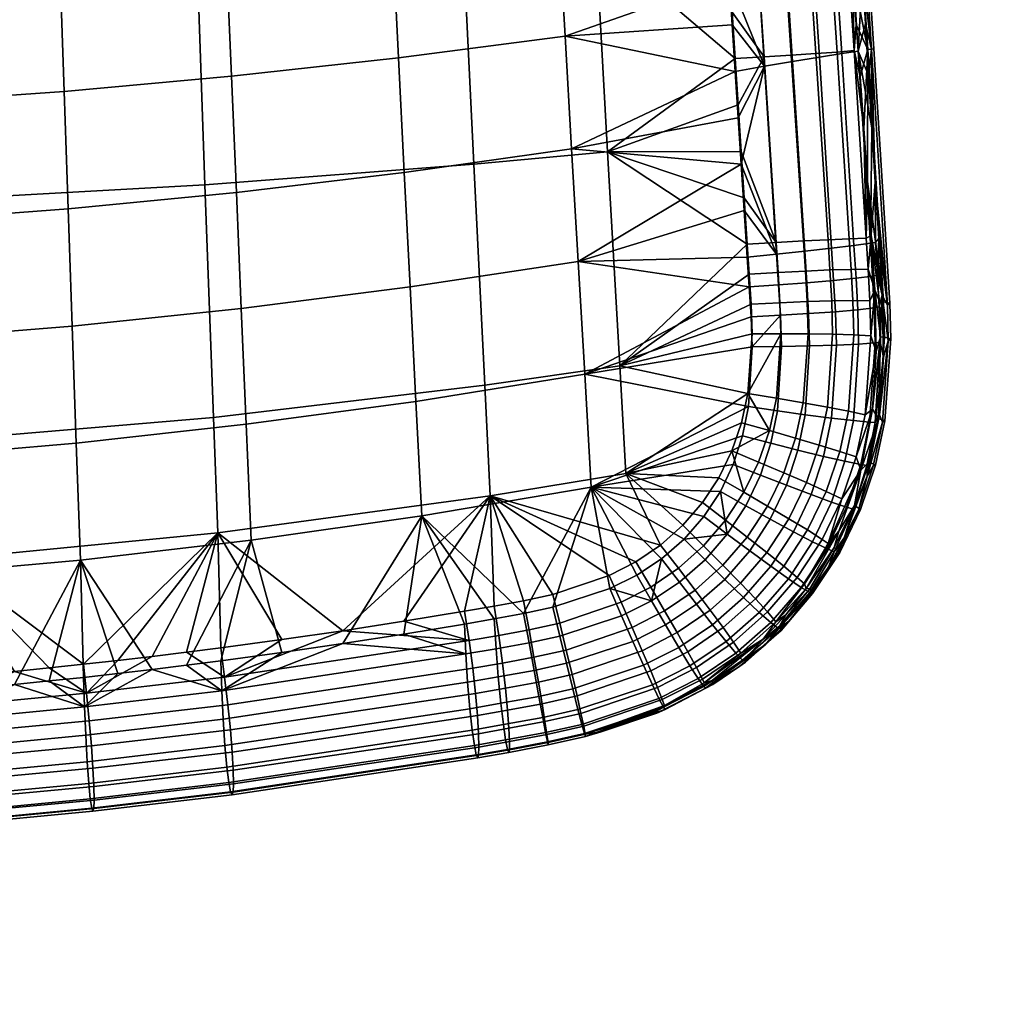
# Model space of a CAD drawing. Header units: millimetres. Extents: x -339 to 339, y -344 to 316.
# Tile 53 of 73: x 112 to 289, y -326 to -150. Entities that reach past the tile are written whole.
import ezdxf

# ---------------------------------------------------------------- set-up
doc = ezdxf.new("R2010")
doc.units = ezdxf.units.MM
doc.header["$MEASUREMENT"] = 0
for name, color, linetype in [('kolecka', 250, 'Continuous'), ('sedak', 253, 'Continuous'), ('sesak doplnky', 211, 'Continuous')]:
    doc.layers.add(name, color=color, linetype=linetype)

msp = doc.modelspace()

# ---------------------------------------------------------------- meshes
at = {"layer": 'kolecka'}
mesh = msp.add_polyface(dxfattribs=at)
corners = [(25, -326, 52.5), (25, -288.43, 15.22), (25, -288.55, 45.05), (25, -285.89, 20.11), (25, -284.48, 24.99), (25, -291.91, 10.95), (25, -296, 7.6), (25, -284.52, 35.31), (25, -296.18, 52.61), (25, -291.91, 49.14), (25, -316.27, 56.53), (25, -286.05, 40.38), (25, -284, 30.05), (24.79, -285.03, 40.8), (24.79, -283.44, 35.53), (24.79, -287.63, 45.66), (24.79, -291.13, 49.92), (24.79, -295.57, 53.54), (24.79, -300.65, 56.18), (25, -301.06, 55.15), (288.85, -109.46, 24.78), (288.85, -105.42, 15.05), (288.85, -107.92, 19.71), (288.85, -109.98, 30.05), (288.85, -109.5, 35.11), (288.85, -97.98, 52.5), (288.85, -97.8, 7.48), (288.85, -88.03, 3.52), (288.85, -92.91, 4.94), (288.85, -77.71, 3.57), (288.85, -102.07, 10.95), (288.85, -60.41, 15.22), (288.85, -105.54, 44.87), (288.85, -108.08, 39.99), (288.85, -102.07, 49.14), (288.85, -88.24, 56.53), (288.85, -93.31, 54.99), (288.85, -60.53, 45.05), (288.85, -82.98, 57.05), (288.85, -77.92, 56.57), (288.85, -67.98, 7.6), (288.85, -72.64, 5.1), (288.85, -63.88, 10.95), (288.85, -68.15, 52.61), (288.85, -63.88, 49.14), (288.85, -73.04, 55.15), (288.85, -82.98, 3.05), (289.06, -77.49, 2.48), (289.06, -82.98, 1.94), (289.06, -67.36, 6.68), (289.06, -72.22, 4.08), (289.06, -63.1, 10.17), (289.06, -59.49, 14.62), (289.06, -63.1, 49.92), (289.06, -59.61, 45.66)]
mesh.append_faces([[corners[k] for k in face] for face in [(0, 1, 2, 2), (1, 3, 4, 4), (5, 1, 6, 6), (4, 7, 1, 1), (8, 2, 9, 9), (8, 10, 2, 2), (7, 11, 2, 2), (2, 1, 7, 7), (7, 4, 12, 12), (13, 11, 7, 14), (15, 2, 11, 13), (2, 15, 16, 9), (9, 16, 17, 8), (18, 19, 8, 17), (20, 21, 22, 22), (23, 24, 20, 20), (21, 20, 25, 25), (26, 27, 28, 28), (29, 26, 21, 21), (26, 30, 21, 21), (31, 21, 25, 25), (32, 24, 33, 33), (32, 34, 25, 25), (32, 20, 24, 24), (35, 25, 36, 36), (25, 20, 32, 32), (25, 35, 37, 37), (38, 39, 35, 35), (26, 29, 27, 27), (21, 40, 29, 29), (29, 40, 41, 41), (31, 40, 21, 21), (25, 37, 31, 31), (42, 40, 31, 31), (43, 44, 37, 37), (43, 39, 45, 45), (35, 39, 43, 43), (43, 37, 35, 35), (46, 27, 29, 29), (47, 48, 46, 29), (49, 50, 41, 40), (51, 49, 40, 42), (50, 47, 29, 41), (52, 51, 42, 31), (37, 44, 53, 54)]])
at = {"layer": 'sedak'}
mesh = msp.add_polyface(dxfattribs=at)
corners = [(89.78, -143.68, 400.29), (89.25, -122.44, 399.21), (118.97, -120.67, 399.68), (119.67, -141.74, 400.74), (90.32, -164.91, 401.51), (120.38, -162.79, 401.92), (90.87, -186.12, 402.93), (121.1, -183.83, 403.29), (59.87, -145.07, 399.97), (59.51, -123.7, 398.88), (60.23, -166.42, 401.21), (60.6, -187.75, 402.67), (60.97, -209.07, 404.38), (91.42, -207.32, 404.58), (61.34, -230.36, 406.34), (91.97, -228.49, 406.46), (61.72, -251.64, 408.52), (92.53, -249.64, 408.53), (29.94, -145.9, 399.78), (29.76, -124.46, 398.69), (30.12, -167.33, 401.03), (30.3, -188.73, 402.52), (30.49, -210.12, 404.27), (30.68, -231.48, 406.27), (30.87, -252.83, 408.51), (80.58, -271.77, 410.84), (74.39, -272.2, 410.86), (0, -167.63, 400.97), (0, -146.18, 399.72), (0, -189.06, 402.47), (0, -124.71, 398.62), (0, -231.86, 406.25), (0, -210.48, 404.23), (0, -253.23, 408.51), (18.61, -274.47, 410.97), (48.63, -183.78, 467.84), (97.19, -182.2, 466.33), (96.18, -138.48, 466.36), (48.12, -139, 467.94), (49.16, -227.9, 465.63), (98.23, -225.42, 464.46), (49.42, -249.62, 463.12), (98.76, -246.76, 462.29), (99.14, -267.95, 458.97), (105.31, -267.4, 458.91), (74.39, -269.83, 459.16), (80.58, -269.41, 459.12), (92.95, -268.47, 459.02), (0, -139.16, 468.43), (0, -161.69, 468.58), (0, -206.65, 467.55), (0, -228.72, 466), (0, -117.07, 467.98), (0, -184.29, 468.33), (0, -250.57, 463.38), (49.61, -271.17, 459.3), (55.81, -270.88, 459.27), (24.81, -271.97, 459.39), (12.41, -272.17, 459.41), (18.61, -272.09, 459.4), (6.2, -272.22, 459.41)]
mesh.append_faces([[corners[k] for k in face] for face in [(0, 1, 2, 3), (4, 0, 3, 5), (6, 4, 5, 7), (8, 9, 1, 0), (10, 8, 0, 4), (11, 10, 4, 6), (12, 11, 6, 13), (14, 12, 13, 15), (16, 14, 15, 17), (18, 19, 9, 8), (20, 18, 8, 10), (21, 20, 10, 11), (22, 21, 11, 12), (23, 22, 12, 14), (24, 23, 14, 16), (17, 25, 26, 16), (20, 27, 28, 18), (21, 29, 27, 20), (18, 28, 30, 19), (23, 31, 32, 22), (24, 33, 31, 23), (22, 32, 29, 21), (24, 34, 33, 33), (35, 36, 37, 38), (39, 40, 36, 35), (41, 42, 40, 39), (42, 43, 44, 44), (45, 46, 42, 42), (47, 43, 42, 42), (42, 41, 45, 45), (35, 38, 48, 49), (39, 35, 50, 51), (52, 48, 38, 38), (35, 49, 53, 53), (51, 54, 41, 39), (35, 53, 50, 50), (55, 56, 41, 41), (54, 57, 41, 41), (58, 59, 54, 54), (60, 58, 54, 54)]])
mesh = msp.add_polyface(dxfattribs=at)
corners = [(239.15, -134.2, 404.1), (239.69, -142.52, 404.5), (209.09, -132.61, 402.85), (240.24, -150.85, 404.91), (240.78, -159.18, 405.32), (210.26, -152.84, 403.89), (241.32, -167.51, 405.73), (211.43, -173.08, 404.99), (215.75, -135.59, 455.4), (239.69, -140.22, 451.4), (239.15, -131.89, 451.02), (240.23, -148.55, 451.77), (217.88, -173.59, 456.38), (241.32, -165.21, 452.48), (240.78, -156.88, 452.13), (241.87, -173.55, 452.8), (251.06, -157.4, 406.37), (246.02, -158.27, 405.58), (243.86, -125.13, 403.97), (248.92, -124.42, 404.78), (255.87, -156.61, 408.18), (253.75, -123.75, 406.57), (259.88, -155.98, 411.14), (257.78, -123.2, 409.47), (262.83, -155.54, 415.04), (260.74, -122.78, 413.29), (255.25, -155.99, 447.19), (259.06, -155.71, 444), (256.82, -122.55, 441.96), (253, -122.76, 445.24), (250.84, -156.28, 449.51), (248.59, -123.01, 447.67), (245.95, -156.58, 451.06), (243.73, -123.28, 449.39), (263.59, -141.46, 417.97), (263.02, -132.26, 417.52), (241.87, -175.84, 406.14), (248.21, -191.97, 407.18), (265.03, -190.02, 416.8), (265.29, -169.33, 419.33), (264.15, -150.64, 418.42), (264.71, -159.89, 418.87), (263.84, -169.46, 439.36), (263.17, -160.09, 438.91), (262.11, -155.46, 439.97), (259.89, -122.38, 437.9), (261.8, -141.53, 438), (262.49, -150.79, 438.45), (248.13, -189.9, 452.55)]
mesh.append_faces([[corners[k] for k in face] for face in [(0, 1, 2, 2), (3, 4, 5, 5), (4, 6, 7, 7), (5, 1, 3, 3), (1, 5, 2, 2), (4, 7, 5, 5), (8, 9, 10, 10), (8, 11, 9, 9), (12, 13, 14, 14), (12, 15, 13, 13), (14, 11, 8, 8), (8, 12, 14, 14), (16, 17, 18, 19), (20, 16, 19, 21), (22, 20, 21, 23), (24, 22, 23, 25), (26, 27, 28, 29), (30, 26, 29, 31), (32, 30, 31, 33), (34, 25, 35, 35), (17, 3, 1, 1), (17, 4, 3, 3), (17, 36, 6, 6), (17, 6, 4, 4), (37, 36, 17, 17), (24, 25, 34, 34), (38, 24, 39, 39), (40, 24, 34, 34), (39, 24, 41, 41), (40, 41, 24, 24), (1, 18, 17, 17), (42, 43, 44, 44), (28, 27, 44, 45), (46, 44, 47, 47), (43, 47, 44, 44), (32, 13, 15, 48), (33, 9, 11, 32), (13, 32, 14, 14), (11, 14, 32, 32), (46, 45, 44, 44)]])
mesh = msp.add_polyface(dxfattribs=at)
corners = [(180.36, -156.76, 403.12), (179.33, -136.2, 402.02), (209.09, -132.61, 402.85), (210.26, -152.84, 403.89), (181.4, -177.31, 404.32), (211.43, -173.08, 404.99), (182.43, -197.85, 405.64), (212.61, -193.31, 406.15), (183.47, -218.38, 407.07), (213.78, -213.53, 407.37), (184.52, -238.91, 408.6), (214.96, -233.75, 408.64), (150.4, -160.07, 402.46), (149.53, -139.24, 401.32), (151.28, -180.89, 403.75), (152.16, -201.7, 405.21), (153.05, -222.49, 406.82), (153.95, -243.28, 408.57), (120.38, -162.79, 401.92), (119.67, -141.74, 400.74), (121.1, -183.83, 403.29), (121.82, -204.86, 404.85), (122.55, -225.86, 406.61), (123.28, -246.86, 408.55), (91.42, -207.32, 404.58), (90.87, -186.12, 402.93), (91.97, -228.49, 406.46), (92.53, -249.64, 408.53), (202.81, -256.44, 410.08), (197.51, -257.41, 410.13), (208.07, -255.3, 410.02), (170.37, -261.84, 410.35), (159.43, -263.44, 410.43), (193.89, -175.85, 459.35), (217.88, -173.59, 456.38), (215.75, -135.59, 455.4), (191.98, -136.35, 458.71), (195.85, -215.5, 459.15), (220.05, -212, 456.75), (196.83, -235.33, 458.5), (221.15, -231.3, 456.64), (145.64, -179.56, 463.63), (144.17, -137.59, 463.44), (147.16, -221.29, 462.42), (147.93, -241.99, 460.87), (97.19, -182.2, 466.33), (96.18, -138.48, 466.36), (98.23, -225.42, 464.46), (98.76, -246.76, 462.29), (218.19, -249.62, 456.56), (208.03, -253.02, 456.99), (202.79, -254.16, 457.19), (197.52, -255.12, 457.37), (192.22, -256.03, 457.54), (170.38, -259.52, 458.06), (181.31, -257.83, 457.83), (142.32, -263.39, 458.49), (148.47, -262.6, 458.4), (123.83, -265.54, 458.71)]
mesh.append_faces([[corners[k] for k in face] for face in [(0, 1, 2, 3), (4, 0, 3, 5), (6, 4, 5, 7), (8, 6, 7, 9), (10, 8, 9, 11), (12, 13, 1, 0), (14, 12, 0, 4), (15, 14, 4, 6), (16, 15, 6, 8), (17, 16, 8, 10), (18, 19, 13, 12), (20, 18, 12, 14), (21, 20, 14, 15), (22, 21, 15, 16), (23, 22, 16, 17), (24, 25, 20, 21), (26, 24, 21, 22), (27, 26, 22, 23), (28, 10, 11, 11), (28, 29, 10, 10), (11, 30, 28, 28), (10, 31, 32, 17), (33, 34, 35, 36), (37, 38, 34, 33), (39, 40, 38, 37), (41, 33, 36, 42), (43, 37, 33, 41), (44, 39, 37, 43), (45, 41, 42, 46), (47, 43, 41, 45), (48, 44, 43, 47), (49, 39, 50, 50), (51, 50, 39, 39), (51, 39, 52, 52), (53, 52, 39, 39), (54, 55, 39, 39), (53, 39, 55, 55), (56, 57, 44, 44), (58, 44, 48, 48), (54, 39, 44, 44)]])
mesh = msp.add_polyface(dxfattribs=at)
corners = [(241.87, -175.84, 406.14), (242.41, -184.17, 406.54), (212.61, -193.31, 406.15), (242.95, -192.5, 406.95), (211.43, -173.08, 404.99), (241.32, -167.51, 405.73), (217.88, -173.59, 456.38), (242.95, -190.21, 453.4), (242.41, -181.88, 453.11), (241.87, -173.55, 452.8), (220.05, -212, 456.75), (253.26, -191.45, 407.96), (248.21, -191.97, 407.18), (246.02, -158.27, 405.58), (251.06, -157.4, 406.37), (258.07, -190.92, 409.8), (255.87, -156.61, 408.18), (262.08, -190.43, 412.81), (259.88, -155.98, 411.14), (265.03, -190.02, 416.8), (262.83, -155.54, 415.04), (261.25, -189.22, 446), (264.3, -189.13, 442.03), (262.11, -155.46, 439.97), (259.06, -155.71, 444), (257.44, -189.38, 449.06), (255.25, -155.99, 447.19), (253.02, -189.61, 451.2), (250.84, -156.28, 449.51), (248.13, -189.9, 452.55), (245.95, -156.58, 451.06), (253.63, -197.13, 408.22), (248.57, -197.5, 407.44), (258.44, -196.72, 410.06), (262.46, -196.3, 413.09), (265.41, -195.91, 417.09), (261.59, -194.7, 446.3), (264.65, -194.69, 442.35), (257.78, -194.8, 449.35), (253.36, -195, 451.45), (248.47, -195.26, 452.76), (243.3, -197.85, 407.21), (265.93, -189.87, 418.64), (266.3, -195.76, 418.92), (265.9, -179.05, 419.81), (266.54, -189.16, 420.31), (267.16, -199.3, 420.8), (265.29, -169.33, 419.33), (264.51, -178.95, 439.83), (263.84, -169.46, 439.36), (265.19, -188.6, 440.3), (265.82, -198.38, 440.78), (243.3, -195.57, 453.57)]
mesh.append_faces([[corners[k] for k in face] for face in [(0, 1, 2, 2), (1, 3, 2, 2), (4, 5, 0, 0), (0, 2, 4, 4), (6, 7, 8, 8), (8, 9, 6, 6), (6, 10, 7, 7), (11, 12, 13, 14), (15, 11, 14, 16), (17, 15, 16, 18), (19, 17, 18, 20), (21, 22, 23, 24), (25, 21, 24, 26), (27, 25, 26, 28), (29, 27, 28, 30), (31, 32, 12, 11), (33, 31, 11, 15), (34, 33, 15, 17), (35, 34, 17, 19), (36, 37, 22, 21), (38, 36, 21, 25), (39, 38, 25, 27), (40, 39, 27, 29), (12, 3, 1, 1), (12, 1, 0, 0), (41, 3, 12, 32), (35, 19, 42, 43), (42, 44, 45, 45), (42, 45, 43, 43), (45, 46, 43, 43), (44, 19, 47, 47), (42, 19, 44, 44), (48, 49, 22, 22), (49, 23, 22, 22), (48, 22, 50, 50), (50, 22, 37, 37), (51, 50, 37, 37), (40, 29, 7, 52), (8, 29, 9, 9), (29, 8, 7, 7)]])
mesh = msp.add_polyface(dxfattribs=at)
corners = [(213.78, -213.53, 407.37), (243.81, -208.59, 407.74), (243.16, -219.31, 408.24), (242.09, -224.58, 408.48), (214.96, -233.75, 408.64), (243.63, -203.22, 407.48), (243.3, -197.85, 407.21), (240.42, -229.68, 408.72), (212.61, -193.31, 406.15), (242.95, -192.5, 406.95), (220.05, -212, 456.75), (243.3, -195.57, 453.57), (242.95, -190.21, 453.4), (243.63, -200.93, 453.73), (243.79, -206.29, 453.9), (221.15, -231.3, 456.64), (241.92, -222.21, 454.58), (243.06, -216.97, 454.32), (240.19, -227.27, 454.85), (253.94, -202.64, 408.47), (248.89, -202.94, 407.69), (248.57, -197.5, 407.44), (253.63, -197.13, 408.22), (248.8, -200.69, 452.96), (253.68, -200.49, 451.69), (253.36, -195, 451.45), (248.47, -195.26, 452.76), (254.11, -208.44, 408.73), (249.06, -208.53, 407.95), (248.96, -206.28, 453.18), (253.85, -206.29, 451.95), (253.32, -220.77, 409.26), (248.34, -220.07, 408.47), (248.16, -217.82, 453.7), (252.98, -218.64, 452.57), (252.02, -227.13, 409.53), (247.16, -225.89, 408.72), (256.64, -228.26, 411.42), (258.05, -221.39, 411.13), (251.61, -224.97, 452.92), (255.86, -226.22, 451), (257.33, -219.43, 450.61), (246.91, -223.61, 454), (244.98, -229.28, 454.33), (249.5, -231.19, 453.3), (245.29, -231.61, 408.98)]
mesh.append_faces([[corners[k] for k in face] for face in [(0, 1, 2, 2), (2, 3, 4, 4), (5, 1, 0, 0), (0, 6, 5, 5), (7, 4, 3, 3), (8, 9, 6, 6), (6, 0, 8, 8), (2, 4, 0, 0), (10, 11, 12, 12), (13, 10, 14, 14), (15, 16, 17, 17), (17, 14, 10, 10), (11, 10, 13, 13), (10, 15, 17, 17), (16, 15, 18, 18), (19, 20, 21, 22), (23, 24, 25, 26), (27, 28, 20, 19), (29, 30, 24, 23), (31, 32, 28, 27), (33, 34, 30, 29), (35, 36, 32, 31), (37, 35, 31, 38), (39, 40, 41, 34), (42, 39, 34, 33), (43, 44, 39, 42), (5, 6, 21, 20), (7, 3, 36, 45), (28, 1, 20, 20), (3, 2, 32, 36), (2, 1, 28, 32), (5, 20, 1, 1), (23, 26, 11, 13), (17, 33, 29, 29), (18, 43, 42, 42), (17, 42, 33, 33), (29, 23, 13, 14), (14, 17, 29, 29), (16, 18, 42, 42), (42, 17, 16, 16)]])
mesh = msp.add_polyface(dxfattribs=at)
corners = [(258.75, -202.3, 410.31), (253.94, -202.64, 408.47), (253.63, -197.13, 408.22), (258.44, -196.72, 410.06), (262.76, -201.94, 413.34), (262.46, -196.3, 413.09), (265.71, -201.58, 417.36), (265.41, -195.91, 417.09), (261.91, -200.31, 446.6), (264.96, -200.35, 442.66), (264.65, -194.69, 442.35), (261.59, -194.7, 446.3), (258.1, -200.36, 449.62), (257.78, -194.8, 449.35), (253.68, -200.49, 451.69), (253.36, -195, 451.45), (258.92, -208.3, 410.57), (254.11, -208.44, 408.73), (262.92, -208.11, 413.62), (265.87, -207.88, 417.65), (262.08, -206.47, 446.93), (265.12, -206.63, 443), (258.26, -206.35, 449.92), (253.85, -206.29, 451.95), (258.05, -221.39, 411.13), (253.32, -220.77, 409.26), (261.98, -221.84, 414.21), (264.88, -222.09, 418.29), (261.09, -220.16, 447.67), (264.09, -220.81, 443.78), (257.33, -219.43, 450.61), (252.98, -218.64, 452.57), (260.47, -229.13, 414.53), (256.64, -228.26, 411.42), (263.29, -229.7, 418.63), (259.53, -227.36, 448.09), (262.47, -228.34, 444.21), (255.86, -226.22, 451), (266.3, -195.76, 418.92), (266.6, -201.44, 419.19), (266.77, -207.78, 419.5), (267.16, -199.3, 420.8), (265.89, -222.15, 420.49), (264.41, -229.88, 421.22), (267.39, -210.43, 421.35), (266.68, -220.79, 422.11), (264.48, -231.81, 423.18), (263.29, -230.7, 441.59), (265.42, -219.76, 441.58), (266.08, -209.44, 441.32), (265.82, -198.38, 440.78)]
mesh.append_faces([[corners[k] for k in face] for face in [(0, 1, 2, 3), (4, 0, 3, 5), (6, 4, 5, 7), (8, 9, 10, 11), (12, 8, 11, 13), (14, 12, 13, 15), (16, 17, 1, 0), (18, 16, 0, 4), (19, 18, 4, 6), (20, 21, 9, 8), (22, 20, 8, 12), (23, 22, 12, 14), (24, 25, 17, 16), (26, 24, 16, 18), (27, 26, 18, 19), (28, 29, 21, 20), (30, 28, 20, 22), (31, 30, 22, 23), (32, 33, 24, 26), (34, 32, 26, 27), (35, 36, 29, 28), (37, 35, 28, 30), (38, 39, 6, 7), (39, 40, 19, 6), (41, 39, 38, 38), (42, 43, 34, 27), (40, 42, 27, 19), (42, 40, 44, 44), (45, 43, 42, 42), (42, 44, 45, 45), (46, 43, 45, 45), (41, 44, 40, 40), (41, 40, 39, 39), (47, 48, 36, 36), (48, 49, 29, 29), (50, 21, 49, 49), (50, 9, 21, 21), (9, 50, 10, 10), (48, 29, 36, 36), (29, 49, 21, 21)]])
mesh = msp.add_polyface(dxfattribs=at)
corners = [(249.96, -233.43, 409.8), (245.29, -231.61, 408.98), (247.16, -225.89, 408.72), (252.02, -227.13, 409.53), (254.39, -235.11, 411.72), (256.64, -228.26, 411.42), (258.06, -236.44, 414.86), (260.47, -229.13, 414.53), (260.75, -237.34, 418.99), (263.29, -229.7, 418.63), (257.1, -234.53, 448.53), (259.92, -235.86, 444.66), (262.47, -228.34, 444.21), (259.53, -227.36, 448.09), (253.57, -232.95, 451.42), (255.86, -226.22, 451), (249.5, -231.19, 453.3), (251.61, -224.97, 452.92), (247.07, -239.51, 410.08), (242.69, -237.09, 409.23), (251.22, -241.76, 412.02), (254.67, -243.55, 415.19), (257.19, -244.78, 419.36), (253.74, -241.45, 448.99), (256.39, -243.14, 445.13), (250.42, -239.43, 451.85), (246.59, -237.16, 453.69), (242.34, -234.68, 454.68), (244.98, -229.28, 454.33), (243.37, -245.19, 410.35), (239.36, -242.19, 409.47), (247.17, -247.97, 412.33), (250.33, -250.21, 415.53), (249.49, -247.93, 449.44), (251.92, -249.96, 445.6), (246.45, -245.49, 452.28), (242.93, -242.73, 454.09), (239.03, -239.72, 455.03), (235.08, -244.28, 455.37), (238.57, -247.78, 454.46), (238.11, -234.53, 408.95), (240.42, -229.68, 408.72), (262, -237.71, 422.14), (258.54, -245.37, 423.19), (264.41, -229.88, 421.22), (264.48, -231.81, 423.18), (260.34, -242.84, 424.61), (257.5, -248.11, 425.45), (263.29, -230.7, 441.59), (257.45, -243.85, 442.85), (259.35, -241.65, 441.27), (253.21, -251.1, 442.38), (237.84, -232.08, 455.15), (234.89, -236.55, 455.46), (240.19, -227.27, 454.85), (235.17, -239.03, 409.16)]
mesh.append_faces([[corners[k] for k in face] for face in [(0, 1, 2, 3), (4, 0, 3, 5), (6, 4, 5, 7), (8, 6, 7, 9), (10, 11, 12, 13), (14, 10, 13, 15), (16, 14, 15, 17), (18, 19, 1, 0), (20, 18, 0, 4), (21, 20, 4, 6), (22, 21, 6, 8), (23, 24, 11, 10), (25, 23, 10, 14), (26, 25, 14, 16), (27, 26, 16, 28), (29, 30, 19, 18), (31, 29, 18, 20), (32, 31, 20, 21), (33, 34, 24, 23), (35, 33, 23, 25), (36, 35, 25, 26), (37, 36, 26, 27), (38, 39, 36, 37), (1, 19, 40, 41), (42, 43, 22, 8), (44, 42, 8, 9), (44, 45, 42, 42), (42, 45, 46, 46), (43, 42, 46, 46), (46, 47, 43, 43), (30, 40, 19, 19), (48, 49, 50, 50), (51, 50, 49, 49), (49, 48, 11, 11), (49, 11, 24, 24), (11, 48, 12, 12), (37, 27, 52, 53), (54, 27, 28, 28), (52, 27, 54, 54), (30, 55, 40, 40)]])
mesh = msp.add_polyface(dxfattribs=at)
corners = [(238.11, -234.53, 408.95), (235.17, -239.03, 409.16), (214.96, -233.75, 408.64), (240.42, -229.68, 408.72), (231.63, -243.08, 409.36), (227.58, -246.61, 409.55), (218.29, -251.97, 409.84), (223.1, -249.57, 409.71), (208.07, -255.3, 410.02), (237.84, -232.08, 455.15), (221.15, -231.3, 456.64), (234.89, -236.55, 455.46), (227.38, -244.15, 456.05), (231.38, -240.6, 455.76), (240.19, -227.27, 454.85), (222.95, -247.16, 456.31), (196.83, -235.33, 458.5), (218.19, -249.62, 456.56), (233.83, -254.77, 410.86), (230.78, -250.8, 409.92), (235.36, -246.79, 409.7), (238.92, -250.31, 410.61), (230.58, -248.3, 455.69), (233.58, -252.23, 454.8), (238.57, -247.78, 454.46), (235.08, -244.28, 455.37), (228.26, -258.48, 411.09), (225.74, -254.14, 410.11), (230.66, -262.52, 413.16), (236.72, -258.48, 412.91), (230.36, -259.86, 453.33), (232.28, -263.28, 450.53), (238.61, -258.97, 450.24), (236.29, -255.81, 453.04), (228.11, -255.96, 455.08), (225.61, -251.69, 455.96), (222.4, -261.43, 411.27), (220.39, -256.83, 410.27), (224.31, -265.73, 413.37), (222.31, -258.97, 455.3), (224.1, -263.11, 453.54), (220.32, -254.43, 456.19), (210.49, -265.37, 411.54), (209.31, -260.47, 410.5), (209.28, -258.15, 456.56), (210.45, -262.99, 455.59), (239.36, -242.19, 409.47), (239.03, -239.72, 455.03), (208.03, -253.02, 456.99)]
mesh.append_faces([[corners[k] for k in face] for face in [(0, 1, 2, 2), (2, 3, 0, 0), (2, 4, 5, 5), (2, 1, 4, 4), (6, 2, 7, 7), (5, 7, 2, 2), (6, 8, 2, 2), (9, 10, 11, 11), (12, 13, 10, 10), (13, 11, 10, 10), (10, 9, 14, 14), (15, 12, 16, 16), (10, 16, 12, 12), (17, 15, 16, 16), (18, 19, 20, 21), (22, 23, 24, 25), (26, 27, 19, 18), (28, 26, 18, 29), (30, 31, 32, 33), (34, 30, 33, 23), (35, 34, 23, 22), (36, 37, 27, 26), (38, 36, 26, 28), (39, 40, 30, 34), (41, 39, 34, 35), (42, 43, 37, 36), (44, 45, 39, 41), (8, 6, 37, 43), (5, 4, 20, 19), (4, 46, 20, 20), (6, 27, 37, 37), (27, 5, 19, 19), (22, 25, 13, 12), (25, 47, 11, 13), (44, 41, 17, 48), (41, 35, 15, 17), (35, 22, 12, 15), (46, 4, 1, 1), (27, 6, 7, 7), (27, 7, 5, 5)]])
mesh = msp.add_polyface(dxfattribs=at)
corners = [(192.22, -258.33, 410.18), (184.52, -238.91, 408.6), (197.51, -257.41, 410.13), (153.95, -243.28, 408.57), (142.31, -265.72, 410.54), (136.15, -266.48, 410.58), (123.28, -246.86, 408.55), (111.49, -269.17, 410.71), (105.31, -269.76, 410.74), (92.53, -249.64, 408.53), (181.31, -260.14, 410.27), (159.43, -263.44, 410.43), (148.46, -264.93, 410.5), (170.37, -261.84, 410.35), (129.99, -267.2, 410.61), (123.83, -267.89, 410.64), (117.66, -268.54, 410.68), (147.93, -241.99, 460.87), (159.43, -261.11, 458.25), (170.38, -259.52, 458.06), (123.83, -265.54, 458.71), (130, -264.86, 458.64), (148.47, -262.6, 458.4), (136.16, -264.14, 458.57), (142.32, -263.39, 458.49), (98.76, -246.76, 462.29), (117.66, -266.2, 458.78), (105.31, -267.4, 458.91), (111.49, -266.82, 458.85), (204.72, -266.65, 411.63), (203.81, -261.68, 410.58), (209.31, -260.47, 410.5), (210.49, -265.37, 411.54), (203.78, -259.36, 456.71), (204.67, -264.27, 455.7), (210.45, -262.99, 455.59), (209.28, -258.15, 456.56), (198.27, -267.81, 411.72), (197.86, -262.75, 410.65), (198.35, -260.36, 456.85), (199.02, -265.33, 455.79), (192.76, -268.77, 411.78), (192.44, -263.69, 410.7), (193.03, -261.28, 456.96), (193.68, -266.26, 455.85), (202.81, -256.44, 410.08), (208.07, -255.3, 410.02), (148.68, -270.28, 411.11), (202.79, -254.16, 457.19), (197.52, -255.12, 457.37), (208.03, -253.02, 456.99), (149.13, -267.84, 457.5), (192.22, -256.03, 457.54), (181.31, -257.83, 457.83)]
mesh.append_faces([[corners[k] for k in face] for face in [(0, 1, 2, 2), (3, 4, 5, 6), (6, 7, 8, 9), (1, 0, 10, 10), (3, 11, 12, 12), (13, 1, 10, 10), (6, 5, 14, 14), (6, 15, 16, 16), (6, 16, 7, 7), (15, 6, 14, 14), (4, 3, 12, 12), (17, 18, 19, 19), (17, 20, 21, 21), (18, 17, 22, 22), (17, 23, 24, 24), (17, 21, 23, 23), (25, 26, 20, 20), (25, 27, 28, 28), (28, 26, 25, 25), (29, 30, 31, 32), (33, 34, 35, 36), (37, 38, 30, 29), (39, 40, 34, 33), (41, 42, 38, 37), (43, 44, 40, 39), (2, 45, 30, 38), (0, 2, 38, 42), (13, 10, 42, 42), (10, 0, 42, 42), (31, 30, 45, 46), (47, 13, 42, 42), (39, 33, 48, 49), (33, 36, 50, 48), (51, 43, 19, 19), (49, 52, 43, 39), (43, 52, 53, 53), (51, 19, 18, 18), (19, 43, 53, 53), (18, 22, 51, 51), (22, 24, 51, 51)]])
mesh = msp.add_polyface(dxfattribs=at)
corners = [(252.64, -251.76, 419.73), (250.33, -250.21, 415.53), (254.67, -243.55, 415.19), (257.19, -244.78, 419.36), (238.92, -250.31, 410.61), (235.36, -246.79, 409.7), (239.36, -242.19, 409.47), (243.37, -245.19, 410.35), (242.29, -253.59, 412.63), (247.17, -247.97, 412.33), (245.1, -256.23, 415.87), (247.16, -258.07, 420.1), (248.52, -259.17, 425.29), (254.17, -252.67, 424.9), (244.41, -253.81, 449.87), (246.57, -256.15, 446.04), (251.92, -249.96, 445.6), (249.49, -247.93, 449.44), (241.71, -250.98, 452.68), (246.45, -245.49, 452.28), (238.57, -247.78, 454.46), (242.93, -242.73, 454.09), (236.72, -258.48, 412.91), (233.83, -254.77, 410.86), (239.13, -261.47, 416.18), (240.91, -263.57, 420.44), (242.1, -264.83, 425.65), (240.46, -261.58, 446.42), (241.76, -263.53, 441.75), (248.09, -257.91, 441.36), (238.61, -258.97, 450.24), (236.29, -255.81, 453.04), (233.58, -252.23, 454.8), (235.13, -269.51, 425.95), (234.14, -268.1, 420.73), (233.81, -266.1, 446.71), (234.88, -268.19, 442.05), (258.54, -245.37, 423.19), (257.5, -248.11, 425.45), (254.17, -253.11, 426.37), (246.14, -262.06, 428.39), (250.37, -257.78, 427.35), (235.42, -269.85, 428.84), (241.58, -265.87, 429.46), (236.75, -269.19, 430.54), (256.39, -243.14, 445.13), (253.21, -251.1, 442.38), (257.45, -243.85, 442.85), (245.79, -261.05, 439.48), (235.2, -268.86, 439.79), (236.64, -268.48, 438.06), (249.85, -256.67, 440.07), (253.48, -251.95, 440.56), (259.35, -241.65, 441.27)]
mesh.append_faces([[corners[k] for k in face] for face in [(0, 1, 2, 3), (4, 5, 6, 7), (8, 4, 7, 9), (10, 8, 9, 1), (11, 10, 1, 0), (12, 11, 0, 13), (14, 15, 16, 17), (18, 14, 17, 19), (20, 18, 19, 21), (22, 23, 4, 8), (24, 22, 8, 10), (25, 24, 10, 11), (26, 25, 11, 12), (27, 28, 29, 15), (30, 27, 15, 14), (31, 30, 14, 18), (32, 31, 18, 20), (33, 34, 25, 26), (35, 36, 28, 27), (37, 13, 0, 3), (38, 13, 37, 37), (39, 13, 38, 38), (40, 12, 41, 41), (39, 41, 12, 12), (39, 12, 13, 13), (42, 33, 26, 26), (42, 40, 43, 43), (44, 42, 43, 43), (42, 26, 40, 40), (12, 40, 26, 26), (45, 16, 46, 47), (48, 49, 50, 50), (29, 51, 52, 52), (48, 29, 28, 28), (51, 29, 48, 48), (46, 29, 52, 52), (49, 48, 28, 28), (16, 15, 29, 46), (36, 49, 28, 28), (52, 53, 46, 46)]])
mesh = msp.add_polyface(dxfattribs=at)
corners = [(232.66, -265.8, 416.45), (230.66, -262.52, 413.16), (236.72, -258.48, 412.91), (239.13, -261.47, 416.18), (234.14, -268.1, 420.73), (240.91, -263.57, 420.44), (232.28, -263.28, 450.53), (233.81, -266.1, 446.71), (240.46, -261.58, 446.42), (238.61, -258.97, 450.24), (225.91, -269.22, 416.68), (224.31, -265.73, 413.37), (227.09, -271.69, 420.96), (227.88, -273.21, 426.17), (235.13, -269.51, 425.95), (226.85, -269.69, 446.91), (227.7, -271.89, 442.25), (234.88, -268.19, 442.05), (225.63, -266.73, 450.73), (224.1, -263.11, 453.54), (230.36, -259.86, 453.33), (211.62, -269.95, 413.66), (210.49, -265.37, 411.54), (222.4, -261.43, 411.27), (212.55, -273.68, 416.97), (213.24, -276.33, 421.23), (213.71, -277.97, 426.42), (213.91, -278.51, 431.76), (213.1, -274.35, 447.08), (213.6, -276.66, 442.42), (212.39, -271.22, 450.92), (211.5, -267.38, 453.77), (210.45, -262.99, 455.59), (222.31, -258.97, 455.3), (206.25, -275.09, 417.06), (205.56, -271.31, 413.76), (206.74, -277.79, 421.31), (207.08, -279.46, 426.48), (207.22, -280.01, 431.8), (207, -278.14, 442.44), (207.19, -279.56, 437.23), (213.87, -278.06, 437.2), (206.64, -275.8, 447.1), (206.12, -272.62, 450.96), (205.46, -268.73, 453.83), (228.18, -273.66, 430.39), (235.42, -269.85, 428.84), (236.75, -269.19, 430.54), (228.06, -272.92, 438.64), (236.64, -268.48, 438.06), (235.2, -268.86, 439.79), (226.69, -274.33, 432.7), (216.75, -277.64, 434.73), (226.68, -273.98, 436.43)]
mesh.append_faces([[corners[k] for k in face] for face in [(0, 1, 2, 3), (4, 0, 3, 5), (6, 7, 8, 9), (10, 11, 1, 0), (12, 10, 0, 4), (13, 12, 4, 14), (15, 16, 17, 7), (18, 15, 7, 6), (19, 18, 6, 20), (21, 22, 23, 11), (24, 21, 11, 10), (25, 24, 10, 12), (26, 25, 12, 13), (13, 27, 26, 26), (28, 29, 16, 15), (30, 28, 15, 18), (31, 30, 18, 19), (32, 31, 19, 33), (34, 35, 21, 24), (36, 34, 24, 25), (37, 36, 25, 26), (38, 37, 26, 27), (39, 40, 41, 29), (42, 39, 29, 28), (43, 42, 28, 30), (44, 43, 30, 31), (45, 27, 13, 13), (46, 45, 13, 14), (45, 46, 47, 47), (48, 49, 50, 50), (27, 51, 52, 52), (38, 27, 41, 40), (27, 45, 51, 51), (51, 45, 47, 47), (41, 53, 48, 48), (53, 49, 48, 48), (41, 48, 16, 29), (52, 53, 41, 41), (52, 41, 27, 27), (48, 50, 17, 16)]])
mesh = msp.add_polyface(dxfattribs=at)
corners = [(205.56, -271.31, 413.76), (204.72, -266.65, 411.63), (210.49, -265.37, 411.54), (211.62, -269.95, 413.66), (204.67, -264.27, 455.7), (205.46, -268.73, 453.83), (211.5, -267.38, 453.77), (210.45, -262.99, 455.59), (198.74, -272.53, 413.85), (198.27, -267.81, 411.72), (199.19, -276.37, 417.15), (206.25, -275.09, 417.06), (199.59, -279.1, 421.38), (206.74, -277.79, 421.31), (199.92, -280.8, 426.54), (207.08, -279.46, 426.48), (200.14, -281.34, 431.83), (207.22, -280.01, 431.8), (200.26, -280.88, 437.25), (207.19, -279.56, 437.23), (200.27, -279.42, 442.45), (207, -278.14, 442.44), (200.16, -277.03, 447.11), (206.64, -275.8, 447.1), (199.92, -273.8, 450.98), (206.12, -272.62, 450.96), (199.54, -269.84, 453.88), (199.02, -265.33, 455.79), (193.16, -273.51, 413.92), (192.76, -268.77, 411.78), (193.58, -277.36, 417.21), (193.97, -280.1, 421.43), (194.32, -281.79, 426.56), (194.57, -282.33, 431.84), (194.73, -281.86, 437.24), (194.79, -280.39, 442.43), (194.72, -278, 447.1), (194.52, -274.75, 450.98), (194.17, -270.79, 453.91), (193.68, -266.26, 455.85), (148.92, -275.37, 412.25), (148.68, -270.28, 411.11), (192.44, -263.69, 410.7), (149.22, -280.13, 414.39), (149.56, -284, 417.61), (149.89, -286.74, 421.72), (150.22, -288.42, 426.7), (150.49, -288.95, 431.83), (150.67, -288.46, 437.1), (150.76, -286.97, 442.21), (150.72, -284.55, 446.87), (150.53, -281.29, 450.82), (150.2, -277.32, 453.91), (149.72, -272.8, 456.09), (149.13, -267.84, 457.5), (193.03, -261.28, 456.96), (148.46, -264.93, 410.5), (159.43, -263.44, 410.43), (170.37, -261.84, 410.35), (142.31, -265.72, 410.54)]
mesh.append_faces([[corners[k] for k in face] for face in [(0, 1, 2, 3), (4, 5, 6, 7), (8, 9, 1, 0), (10, 8, 0, 11), (12, 10, 11, 13), (14, 12, 13, 15), (16, 14, 15, 17), (18, 16, 17, 19), (20, 18, 19, 21), (22, 20, 21, 23), (24, 22, 23, 25), (26, 24, 25, 5), (27, 26, 5, 4), (28, 29, 9, 8), (30, 28, 8, 10), (31, 30, 10, 12), (32, 31, 12, 14), (33, 32, 14, 16), (34, 33, 16, 18), (35, 34, 18, 20), (36, 35, 20, 22), (37, 36, 22, 24), (38, 37, 24, 26), (39, 38, 26, 27), (40, 41, 42, 29), (43, 40, 29, 28), (44, 43, 28, 30), (45, 44, 30, 31), (46, 45, 31, 32), (47, 46, 32, 33), (48, 47, 33, 34), (49, 48, 34, 35), (50, 49, 35, 36), (51, 50, 36, 37), (52, 51, 37, 38), (53, 52, 38, 39), (54, 53, 39, 55), (56, 57, 41, 41), (57, 58, 41, 41), (59, 56, 41, 41)]])
mesh = msp.add_polyface(dxfattribs=at)
corners = [(124.24, -278.27, 412.45), (124.02, -273.2, 411.29), (148.68, -270.28, 411.11), (148.92, -275.37, 412.25), (124.5, -283.04, 414.59), (149.22, -280.13, 414.39), (124.78, -286.92, 417.79), (149.56, -284, 417.61), (125.06, -289.67, 421.85), (149.89, -286.74, 421.72), (125.33, -291.36, 426.77), (150.22, -288.42, 426.7), (125.54, -291.89, 431.85), (150.49, -288.95, 431.83), (125.69, -291.39, 437.07), (150.67, -288.46, 437.1), (125.75, -289.89, 442.14), (150.76, -286.97, 442.21), (125.71, -287.46, 446.78), (150.72, -284.55, 446.87), (125.54, -284.18, 450.76), (150.53, -281.29, 450.82), (125.26, -280.2, 453.9), (150.2, -277.32, 453.91), (124.87, -275.68, 456.17), (149.72, -272.8, 456.09), (124.38, -270.74, 457.69), (149.13, -267.84, 457.5), (99.46, -280.63, 412.62), (99.28, -275.57, 411.44), (99.66, -285.4, 414.76), (99.89, -289.29, 417.95), (100.11, -292.05, 421.98), (100.33, -293.76, 426.85), (100.5, -294.29, 431.88), (100.61, -293.78, 437.07), (100.66, -292.27, 442.12), (100.62, -289.82, 446.75), (100.49, -286.52, 450.74), (100.27, -282.53, 453.93), (99.95, -278.01, 456.26), (99.57, -273.09, 457.86), (136.15, -266.48, 410.58), (142.31, -265.72, 410.54), (123.83, -267.89, 410.64), (129.99, -267.2, 410.61), (111.49, -269.17, 410.71), (117.66, -268.54, 410.68), (142.32, -263.39, 458.49), (136.16, -264.14, 458.57), (130, -264.86, 458.64), (123.83, -265.54, 458.71), (117.66, -266.2, 458.78), (111.49, -266.82, 458.85), (105.31, -267.4, 458.91)]
mesh.append_faces([[corners[k] for k in face] for face in [(0, 1, 2, 3), (4, 0, 3, 5), (6, 4, 5, 7), (8, 6, 7, 9), (10, 8, 9, 11), (12, 10, 11, 13), (14, 12, 13, 15), (16, 14, 15, 17), (18, 16, 17, 19), (20, 18, 19, 21), (22, 20, 21, 23), (24, 22, 23, 25), (26, 24, 25, 27), (28, 29, 1, 0), (30, 28, 0, 4), (31, 30, 4, 6), (32, 31, 6, 8), (33, 32, 8, 10), (34, 33, 10, 12), (35, 34, 12, 14), (36, 35, 14, 16), (37, 36, 16, 18), (38, 37, 18, 20), (39, 38, 20, 22), (40, 39, 22, 24), (41, 40, 24, 26), (42, 43, 2, 2), (44, 45, 1, 1), (45, 42, 1, 1), (46, 47, 1, 1), (47, 44, 1, 1), (42, 2, 1, 1), (29, 46, 1, 1), (27, 48, 49, 26), (26, 49, 50, 50), (26, 51, 52, 52), (51, 26, 50, 50), (52, 53, 26, 26), (54, 41, 53, 53), (26, 53, 41, 41)]])
at = {"layer": 'sesak doplnky'}
mesh = msp.add_polyface(dxfattribs=at)
corners = [(261.1, -86.5, 423.88), (260.72, -86.68, 417.7), (258.35, -51.04, 415.72), (258.71, -50.8, 421.84), (263.5, -122.26, 426), (263.09, -122.41, 419.72), (262.36, -122.26, 432.31), (259.93, -86.45, 430.15), (265.65, -155.14, 427.98), (265.21, -155.2, 421.61), (264.55, -155.24, 434.37), (268.51, -200.77, 430.61), (268.08, -201.12, 424.1), (267.4, -200.5, 437.08), (268.67, -207.19, 430.94), (268.24, -207.52, 424.41), (267.56, -206.89, 437.42), (261.22, -104.26, 416.15), (260.63, -94.98, 415.69), (263.02, -132.26, 417.52), (262.42, -122.94, 417.06), (261.82, -113.56, 416.6), (260.03, -85.69, 415.24), (259.43, -76.4, 414.78), (258.84, -67.11, 414.33), (265.29, -169.33, 419.33), (265.9, -179.05, 419.81), (266.54, -189.16, 420.31), (267.16, -199.3, 420.8), (263.59, -141.46, 417.97), (264.15, -150.64, 418.42), (264.71, -159.89, 418.87), (261.8, -141.53, 438), (259, -104.27, 436.17), (266.67, -200.44, 439.2), (266.84, -206.79, 439.51), (264.51, -178.95, 439.83), (259.71, -113.61, 436.63), (260.41, -122.94, 437.09), (261.11, -132.25, 437.54), (256.22, -66.98, 434.34), (256.91, -76.3, 434.8), (257.61, -85.62, 435.26), (258.3, -94.94, 435.71), (265.82, -198.38, 440.78), (266.08, -209.44, 441.32), (263.17, -160.09, 438.91), (262.49, -150.79, 438.45), (263.84, -169.46, 439.36), (265.19, -188.6, 440.3)]
mesh.append_faces([[corners[k] for k in face] for face in [(0, 1, 2, 3), (4, 5, 1, 0), (6, 4, 0, 7), (8, 9, 5, 4), (10, 8, 4, 6), (11, 12, 9, 8), (13, 11, 8, 10), (14, 15, 12, 11), (16, 14, 11, 13), (17, 18, 1, 1), (19, 20, 5, 5), (20, 21, 5, 5), (21, 17, 5, 5), (22, 23, 1, 1), (23, 24, 1, 1), (1, 18, 22, 22), (25, 9, 26, 26), (27, 12, 28, 28), (27, 26, 12, 12), (29, 9, 30, 30), (30, 9, 31, 31), (31, 9, 25, 25), (5, 29, 19, 19), (9, 29, 5, 5), (9, 12, 26, 26), (1, 5, 17, 17), (12, 15, 28, 28), (10, 6, 32, 32), (6, 7, 33, 33), (16, 13, 34, 35), (13, 10, 36, 36), (37, 38, 6, 6), (39, 6, 38, 38), (6, 39, 32, 32), (33, 37, 6, 6), (40, 41, 7, 7), (42, 43, 7, 7), (41, 42, 7, 7), (43, 33, 7, 7), (35, 34, 44, 44), (45, 35, 44, 44), (46, 10, 47, 47), (48, 10, 46, 46), (49, 13, 36, 36), (34, 49, 44, 44), (48, 36, 10, 10), (10, 32, 47, 47), (13, 49, 34, 34)]])
mesh = msp.add_polyface(dxfattribs=at)
corners = [(226.68, -273.98, 436.43), (216.75, -277.64, 434.73), (226.69, -274.33, 432.7), (267.61, -221.9, 431.7), (267.2, -222.14, 425.12), (268.24, -207.52, 424.41), (268.67, -207.19, 430.94), (266.51, -221.44, 438.2), (267.56, -206.89, 437.42), (265.92, -229.81, 432.11), (265.54, -230, 425.5), (264.84, -229.23, 438.63), (263.26, -237.75, 432.54), (262.9, -237.9, 425.9), (262.2, -237.03, 439.08), (258.53, -244.62, 439.55), (259.53, -245.48, 432.99), (267.39, -210.43, 421.35), (267.16, -199.3, 420.8), (264.48, -231.81, 423.18), (266.68, -220.79, 422.11), (260.34, -242.84, 424.61), (259.2, -245.6, 426.32), (254.65, -252.87, 428.2), (257.5, -248.11, 425.45), (254.17, -253.11, 426.37), (249.04, -259.46, 429.65), (250.37, -257.78, 427.35), (246.14, -262.06, 428.39), (242.6, -265.19, 431.19), (241.58, -265.87, 429.46), (236.75, -269.19, 430.54), (248.73, -258.72, 438), (242.44, -264.66, 437.04), (263.29, -230.7, 441.59), (266.84, -206.79, 439.51), (254.15, -251.98, 438.77), (245.79, -261.05, 439.48), (236.64, -268.48, 438.06), (259.35, -241.65, 441.27), (253.48, -251.95, 440.56), (249.85, -256.67, 440.07), (266.08, -209.44, 441.32), (265.42, -219.76, 441.58)]
mesh.append_faces([[corners[k] for k in face] for face in [(0, 1, 2, 2), (3, 4, 5, 6), (7, 3, 6, 8), (9, 10, 4, 3), (11, 9, 3, 7), (12, 13, 10, 9), (14, 12, 9, 11), (15, 16, 12, 14), (17, 18, 5, 5), (19, 20, 4, 4), (20, 17, 5, 5), (21, 19, 13, 13), (4, 20, 5, 5), (13, 19, 10, 10), (22, 21, 13, 13), (22, 16, 23, 23), (4, 10, 19, 19), (24, 22, 25, 25), (23, 25, 22, 22), (26, 27, 23, 23), (25, 23, 27, 27), (28, 27, 26, 26), (29, 30, 26, 26), (28, 26, 30, 30), (31, 30, 29, 29), (29, 26, 32, 33), (12, 16, 22, 13), (24, 21, 22, 22), (11, 7, 34, 34), (14, 11, 34, 34), (7, 8, 35, 35), (23, 16, 15, 36), (36, 32, 26, 23), (37, 33, 32, 32), (38, 33, 37, 37), (15, 39, 40, 40), (15, 14, 39, 39), (36, 15, 40, 40), (40, 41, 36, 36), (41, 32, 36, 36), (41, 37, 32, 32), (14, 34, 39, 39), (42, 43, 35, 35), (43, 7, 35, 35), (43, 34, 7, 7), (38, 0, 2, 31), (31, 29, 33, 38)]])

doc.saveas('drawing.dxf')
